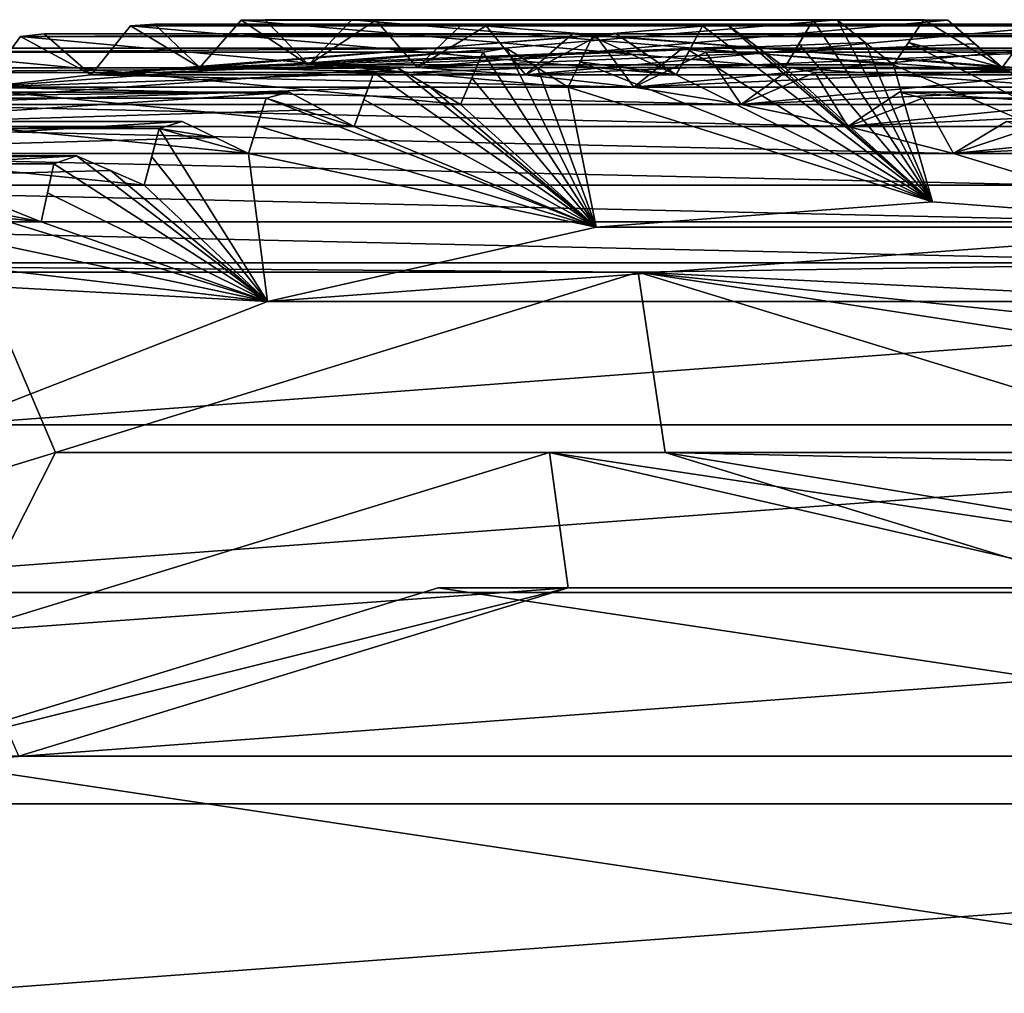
# Model space of a CAD drawing. Header units: millimetres. Extents: x -682 to 137, y -14 to 967.
# Tile 71 of 256: x -600.99 to -595.59, y 9.16 to 14.5. Entities that reach past the tile are written whole.
import ezdxf

# ---------------------------------------------------------------- set-up
doc = ezdxf.new("R2010")
doc.units = ezdxf.units.MM
doc.header["$LTSCALE"] = 65.185185
for name, color, linetype in [('4121', 7, 'CONTINUOUS'), ('4122', 7, 'CONTINUOUS'), ('4124', 7, 'CONTINUOUS'), ('4126', 7, 'CONTINUOUS'), ('4130', 7, 'CONTINUOUS'), ('4131', 7, 'CONTINUOUS'), ('4137', 7, 'CONTINUOUS'), ('4141', 7, 'CONTINUOUS'), ('4143', 7, 'CONTINUOUS'), ('4200', 7, 'CONTINUOUS'), ('4201', 7, 'CONTINUOUS'), ('4202', 7, 'CONTINUOUS'), ('4203', 7, 'CONTINUOUS'), ('4204', 7, 'CONTINUOUS'), ('4205', 7, 'CONTINUOUS'), ('4206', 7, 'CONTINUOUS'), ('4207', 7, 'CONTINUOUS'), ('4208', 7, 'CONTINUOUS'), ('4209', 7, 'CONTINUOUS'), ('4210', 7, 'CONTINUOUS'), ('4211', 7, 'CONTINUOUS'), ('4212', 7, 'CONTINUOUS'), ('4213', 7, 'CONTINUOUS'), ('4214', 7, 'CONTINUOUS'), ('4215', 7, 'CONTINUOUS'), ('4216', 7, 'CONTINUOUS'), ('4217', 7, 'CONTINUOUS'), ('4218', 7, 'CONTINUOUS'), ('4219', 7, 'CONTINUOUS'), ('4220', 7, 'CONTINUOUS'), ('4221', 7, 'CONTINUOUS'), ('4222', 7, 'CONTINUOUS'), ('4223', 7, 'CONTINUOUS'), ('4224', 7, 'CONTINUOUS'), ('4225', 7, 'CONTINUOUS'), ('4226', 7, 'CONTINUOUS'), ('4227', 7, 'CONTINUOUS'), ('4228', 7, 'CONTINUOUS'), ('4229', 7, 'CONTINUOUS')]:
    doc.layers.add(name, color=color, linetype=linetype)

msp = doc.modelspace()

# ---------------------------------------------------------------- linework, layer by layer
at = {"layer": '4121', "color": 7, "linetype": 'CONTINUOUS', "true_color": 0x191919}
for points in [[(-597.2446, 14.4643, -113.8036), (-597.1137, 14.4733, -113.8426), (-600.3797, 14.4643, -124.3474), (-597.2446, 14.4643, -113.8036)], [(-600.3797, 14.4643, -124.3474), (-597.1137, 14.4733, -113.8426), (-600.2488, 14.4733, -124.3863), (-600.3797, 14.4643, -124.3474)], [(-596.639, 14.4949, -113.9837), (-596.5078, 14.4979, -114.0227), (-599.774, 14.4949, -124.5275), (-596.639, 14.4949, -113.9837)], [(-599.774, 14.4949, -124.5275), (-596.5078, 14.4979, -114.0227), (-599.6429, 14.4979, -124.5665), (-599.774, 14.4949, -124.5275)], [(-596.0326, 14.4979, -114.164), (-595.9014, 14.4949, -114.203), (-599.1677, 14.4979, -124.7078), (-596.0326, 14.4979, -114.164)], [(-599.1677, 14.4979, -124.7078), (-595.9014, 14.4949, -114.203), (-599.0365, 14.4949, -124.7468), (-599.1677, 14.4979, -124.7078)], [(-598.5617, 14.4733, -124.888), (-595.4266, 14.4733, -114.3442), (-598.4308, 14.4643, -124.9269), (-598.5617, 14.4733, -124.888)], [(-595.4266, 14.4733, -114.3442), (-595.2957, 14.4643, -114.3831), (-598.4308, 14.4643, -124.9269), (-595.4266, 14.4733, -114.3442)], [(-597.8485, 14.4062, -113.6241), (-597.718, 14.4211, -113.6629), (-600.9836, 14.4062, -124.1679), (-597.8485, 14.4062, -113.6241)], [(-600.9836, 14.4062, -124.1679), (-597.718, 14.4211, -113.6629), (-600.8531, 14.4211, -124.2067), (-600.9836, 14.4062, -124.1679)], [(-594.8223, 14.4211, -114.5239), (-594.6919, 14.4062, -114.5627), (-597.9574, 14.4211, -125.0677), (-594.8223, 14.4211, -114.5239)], [(-597.9574, 14.4211, -125.0677), (-594.6919, 14.4062, -114.5627), (-597.827, 14.4062, -125.1065), (-597.9574, 14.4211, -125.0677)], [(-598.4493, 14.3207, -113.4454), (-598.3196, 14.3415, -113.484), (-601.5844, 14.3207, -123.9892), (-598.4493, 14.3207, -113.4454)], [(-601.5844, 14.3207, -123.9892), (-598.3196, 14.3415, -113.484), (-601.4547, 14.3415, -124.0278), (-601.5844, 14.3207, -123.9892)], [(-594.2207, 14.3415, -114.7028), (-594.091, 14.3207, -114.7413), (-597.3558, 14.3415, -125.2465), (-594.2207, 14.3415, -114.7028)], [(-597.3558, 14.3415, -125.2465), (-594.091, 14.3207, -114.7413), (-597.2261, 14.3207, -125.2851), (-597.3558, 14.3415, -125.2465)], [(-599.046, 14.2079, -113.268), (-598.9173, 14.2346, -113.3063), (-602.1811, 14.2079, -123.8118), (-599.046, 14.2079, -113.268)], [(-602.1811, 14.2079, -123.8118), (-598.9173, 14.2346, -113.3063), (-602.0524, 14.2346, -123.8501), (-602.1811, 14.2079, -123.8118)], [(-593.6231, 14.2346, -114.8805), (-593.4944, 14.2079, -114.9187), (-596.7582, 14.2346, -125.4242), (-593.6231, 14.2346, -114.8805)], [(-596.7582, 14.2346, -125.4242), (-593.4944, 14.2079, -114.9187), (-596.6295, 14.2079, -125.4625), (-596.7582, 14.2346, -125.4242)], [(-599.6374, 14.068, -113.0922), (-599.5099, 14.1006, -113.1301), (-602.7725, 14.068, -123.636), (-599.6374, 14.068, -113.0922)], [(-602.7725, 14.068, -123.636), (-599.5099, 14.1006, -113.1301), (-602.645, 14.1006, -123.6739), (-602.7725, 14.068, -123.636)], [(-593.0304, 14.1006, -115.0567), (-592.903, 14.068, -115.0946), (-596.1655, 14.1006, -125.6005), (-593.0304, 14.1006, -115.0567)], [(-596.1655, 14.1006, -125.6005), (-592.903, 14.068, -115.0946), (-596.0381, 14.068, -125.6384), (-596.1655, 14.1006, -125.6005)], [(-603.3574, 13.9014, -123.462), (-600.2224, 13.9014, -112.9182), (-603.2315, 13.9397, -123.4995), (-603.3574, 13.9014, -123.462)], [(-600.2224, 13.9014, -112.9182), (-600.0964, 13.9397, -112.9557), (-603.2315, 13.9397, -123.4995), (-600.2224, 13.9014, -112.9182)], [(-600.7998, 13.7083, -112.7465), (-600.6756, 13.7523, -112.7835), (-603.9349, 13.7083, -123.2903), (-600.7998, 13.7083, -112.7465)], [(-603.9349, 13.7083, -123.2903), (-600.6756, 13.7523, -112.7835), (-603.8106, 13.7523, -123.3273), (-603.9349, 13.7083, -123.2903)]]:
    msp.add_3dface(points, dxfattribs=at)
at = {"layer": '4122', "color": 7, "linetype": 'CONTINUOUS', "true_color": 0x191919}
for points in [[(-600.3797, 14.4643, -124.3474), (-600.0011, 14.2364, -124.46), (-600.5957, 14.1958, -124.2832), (-600.3797, 14.4643, -124.3474)], [(-600.3797, 14.4643, -124.3474), (-600.2488, 14.4733, -124.3863), (-600.0011, 14.2364, -124.46), (-600.3797, 14.4643, -124.3474)], [(-599.774, 14.4949, -124.5275), (-599.4053, 14.25, -124.6372), (-600.0011, 14.2364, -124.46), (-599.774, 14.4949, -124.5275)], [(-599.774, 14.4949, -124.5275), (-599.6429, 14.4979, -124.5665), (-599.4053, 14.25, -124.6372), (-599.774, 14.4949, -124.5275)], [(-599.1677, 14.4979, -124.7078), (-599.0365, 14.4949, -124.7468), (-599.4053, 14.25, -124.6372), (-599.1677, 14.4979, -124.7078)], [(-599.0365, 14.4949, -124.7468), (-598.8095, 14.2364, -124.8143), (-599.4053, 14.25, -124.6372), (-599.0365, 14.4949, -124.7468)], [(-598.5617, 14.4733, -124.888), (-598.4308, 14.4643, -124.9269), (-598.8095, 14.2364, -124.8143), (-598.5617, 14.4733, -124.888)], [(-598.4308, 14.4643, -124.9269), (-598.2148, 14.1958, -124.9911), (-598.8095, 14.2364, -124.8143), (-598.4308, 14.4643, -124.9269)], [(-600.9836, 14.4062, -124.1679), (-600.8531, 14.4211, -124.2067), (-600.5957, 14.1958, -124.2832), (-600.9836, 14.4062, -124.1679)], [(-597.9574, 14.4211, -125.0677), (-597.827, 14.4062, -125.1065), (-598.2148, 14.1958, -124.9911), (-597.9574, 14.4211, -125.0677)], [(-600.9836, 14.4062, -124.1679), (-600.5957, 14.1958, -124.2832), (-601.1881, 14.1281, -124.107), (-600.9836, 14.4062, -124.1679)], [(-597.827, 14.4062, -125.1065), (-597.6224, 14.1281, -125.1673), (-598.2148, 14.1958, -124.9911), (-597.827, 14.4062, -125.1065)], [(-597.3558, 14.3415, -125.2465), (-597.2261, 14.3207, -125.2851), (-597.6224, 14.1281, -125.1673), (-597.3558, 14.3415, -125.2465)], [(-597.2261, 14.3207, -125.2851), (-597.0334, 14.0335, -125.3424), (-597.6224, 14.1281, -125.1673), (-597.2261, 14.3207, -125.2851)], [(-599.4053, 14.25, -124.6372), (-598.8095, 14.2364, -124.8143), (-600.0011, 14.2364, -124.46), (-599.4053, 14.25, -124.6372)], [(-600.5957, 14.1958, -124.2832), (-597.6224, 14.1281, -125.1673), (-601.1881, 14.1281, -124.107), (-600.5957, 14.1958, -124.2832)], [(-600.0011, 14.2364, -124.46), (-598.2148, 14.1958, -124.9911), (-600.5957, 14.1958, -124.2832), (-600.0011, 14.2364, -124.46)], [(-598.2148, 14.1958, -124.9911), (-597.6224, 14.1281, -125.1673), (-600.5957, 14.1958, -124.2832), (-598.2148, 14.1958, -124.9911)], [(-598.8095, 14.2364, -124.8143), (-598.2148, 14.1958, -124.9911), (-600.0011, 14.2364, -124.46), (-598.8095, 14.2364, -124.8143)], [(-596.7582, 14.2346, -125.4242), (-596.6295, 14.2079, -125.4625), (-597.0334, 14.0335, -125.3424), (-596.7582, 14.2346, -125.4242)], [(-596.6295, 14.2079, -125.4625), (-596.4489, 13.9122, -125.5162), (-597.0334, 14.0335, -125.3424), (-596.6295, 14.2079, -125.4625)], [(-601.1881, 14.1281, -124.107), (-597.0334, 14.0335, -125.3424), (-601.7771, 14.0335, -123.9319), (-601.1881, 14.1281, -124.107)], [(-597.6224, 14.1281, -125.1673), (-597.0334, 14.0335, -125.3424), (-601.1881, 14.1281, -124.107), (-597.6224, 14.1281, -125.1673)], [(-596.1655, 14.1006, -125.6005), (-596.0381, 14.068, -125.6384), (-596.4489, 13.9122, -125.5162), (-596.1655, 14.1006, -125.6005)], [(-601.7771, 14.0335, -123.9319), (-596.4489, 13.9122, -125.5162), (-602.3616, 13.9122, -123.7581), (-601.7771, 14.0335, -123.9319)], [(-597.0334, 14.0335, -125.3424), (-596.4489, 13.9122, -125.5162), (-601.7771, 14.0335, -123.9319), (-597.0334, 14.0335, -125.3424)], [(-596.0381, 14.068, -125.6384), (-595.8701, 13.7644, -125.6883), (-596.4489, 13.9122, -125.5162), (-596.0381, 14.068, -125.6384)], [(-595.5791, 13.9397, -125.7748), (-595.4531, 13.9014, -125.8123), (-595.8701, 13.7644, -125.6883), (-595.5791, 13.9397, -125.7748)], [(-602.3616, 13.9122, -123.7581), (-595.8701, 13.7644, -125.6883), (-602.9405, 13.7644, -123.586), (-602.3616, 13.9122, -123.7581)], [(-596.4489, 13.9122, -125.5162), (-595.8701, 13.7644, -125.6883), (-602.3616, 13.9122, -123.7581), (-596.4489, 13.9122, -125.5162)], [(-595.4531, 13.9014, -125.8123), (-595.2979, 13.5905, -125.8584), (-595.8701, 13.7644, -125.6883), (-595.4531, 13.9014, -125.8123)], [(-602.9405, 13.7644, -123.586), (-595.2979, 13.5905, -125.8584), (-603.5126, 13.5905, -123.4159), (-602.9405, 13.7644, -123.586)], [(-595.8701, 13.7644, -125.6883), (-595.2979, 13.5905, -125.8584), (-602.9405, 13.7644, -123.586), (-595.8701, 13.7644, -125.6883)], [(-603.5126, 13.5905, -123.4159), (-594.7336, 13.3906, -126.0262), (-604.0769, 13.3906, -123.2481), (-603.5126, 13.5905, -123.4159)], [(-595.2979, 13.5905, -125.8584), (-594.7336, 13.3906, -126.0262), (-603.5126, 13.5905, -123.4159), (-595.2979, 13.5905, -125.8584)], [(-604.0769, 13.3906, -123.2481), (-594.1782, 13.1653, -126.1914), (-604.6323, 13.1653, -123.0829), (-604.0769, 13.3906, -123.2481)], [(-594.7336, 13.3906, -126.0262), (-594.1782, 13.1653, -126.1914), (-604.0769, 13.3906, -123.2481), (-594.7336, 13.3906, -126.0262)], [(-594.1782, 13.1653, -126.1914), (-597.597, 13.1136, -125.1748), (-604.6323, 13.1653, -123.0829), (-594.1782, 13.1653, -126.1914)], [(-597.597, 13.1136, -125.1748), (-601.2135, 13.1136, -124.0995), (-604.6323, 13.1653, -123.0829), (-597.597, 13.1136, -125.1748)], [(-593.6327, 12.9149, -126.3536), (-597.597, 13.1136, -125.1748), (-594.1782, 13.1653, -126.1914), (-593.6327, 12.9149, -126.3536)], [(-593.0982, 12.6399, -126.5125), (-597.597, 13.1136, -125.1748), (-593.6327, 12.9149, -126.3536), (-593.0982, 12.6399, -126.5125)], [(-592.5758, 12.3409, -126.6678), (-597.597, 13.1136, -125.1748), (-593.0982, 12.6399, -126.5125), (-592.5758, 12.3409, -126.6678)], [(-594.1272, 12.0502, -126.2065), (-597.597, 13.1136, -125.1748), (-592.5758, 12.3409, -126.6678), (-594.1272, 12.0502, -126.2065)]]:
    msp.add_3dface(points, dxfattribs=at)
at = {"layer": '4124', "color": 7, "linetype": 'CONTINUOUS', "true_color": 0x191919}
for points in [[(-601.2905, 11.143, -113.1223), (-598.0837, 12.1253, -114.0758), (-597.9814, 11.3829, -114.1062), (-601.2905, 11.143, -113.1223)], [(-597.9814, 11.3829, -114.1062), (-598.0837, 12.1253, -114.0758), (-594.8439, 11.3829, -115.0391), (-597.9814, 11.3829, -114.1062)], [(-598.0837, 12.1253, -114.0758), (-591.5349, 11.143, -116.023), (-594.8439, 11.3829, -115.0391), (-598.0837, 12.1253, -114.0758)], [(-594.7416, 12.1253, -115.0695), (-591.5349, 11.143, -116.023), (-598.0837, 12.1253, -114.0758), (-594.7416, 12.1253, -115.0695)], [(-600.9918, 10.4608, -113.2111), (-601.2905, 11.143, -113.1223), (-597.9814, 11.3829, -114.1062), (-600.9918, 10.4608, -113.2111)]]:
    msp.add_3dface(points, dxfattribs=at)
at = {"layer": '4126', "color": 7, "linetype": 'CONTINUOUS', "true_color": 0x191919}
for points in [[(-598.6939, 11.3829, -116.5025), (-592.5461, 10.4608, -118.3305), (-601.7043, 10.4608, -115.6074), (-598.6939, 11.3829, -116.5025)], [(-595.5565, 11.3829, -117.4354), (-592.5461, 10.4608, -118.3305), (-598.6939, 11.3829, -116.5025), (-595.5565, 11.3829, -117.4354)], [(-601.7043, 10.4608, -115.6074), (-589.9066, 8.6911, -119.1153), (-604.3438, 8.6911, -114.8226), (-601.7043, 10.4608, -115.6074)], [(-592.5461, 10.4608, -118.3305), (-589.9066, 8.6911, -119.1153), (-601.7043, 10.4608, -115.6074), (-592.5461, 10.4608, -118.3305)]]:
    msp.add_3dface(points, dxfattribs=at)
at = {"layer": '4130', "color": 7, "linetype": 'CONTINUOUS', "true_color": 0x191919}
for points in [[(-600.7914, 12.1253, -123.1817), (-601.2905, 11.143, -113.1223), (-603.9984, 11.1428, -122.2282), (-600.7914, 12.1253, -123.1817)], [(-598.0837, 12.1253, -114.0758), (-601.2905, 11.143, -113.1223), (-600.7914, 12.1253, -123.1817), (-598.0837, 12.1253, -114.0758)], [(-597.4491, 12.1253, -124.1755), (-598.0837, 12.1253, -114.0758), (-600.7914, 12.1253, -123.1817), (-597.4491, 12.1253, -124.1755)], [(-594.7416, 12.1253, -115.0695), (-598.0837, 12.1253, -114.0758), (-597.4491, 12.1253, -124.1755), (-594.7416, 12.1253, -115.0695)], [(-594.2421, 11.1428, -125.1291), (-591.5349, 11.143, -116.023), (-597.4491, 12.1253, -124.1755), (-594.2421, 11.1428, -125.1291)], [(-591.5349, 11.143, -116.023), (-594.7416, 12.1253, -115.0695), (-597.4491, 12.1253, -124.1755), (-591.5349, 11.143, -116.023)]]:
    msp.add_3dface(points, dxfattribs=at)
at = {"layer": '4131', "color": 7, "linetype": 'CONTINUOUS', "true_color": 0x191919}
for points in [[(-600.9918, 10.4608, -113.2111), (-597.9814, 11.3829, -114.1062), (-601.7043, 10.4608, -115.6074), (-600.9918, 10.4608, -113.2111)], [(-597.9814, 11.3829, -114.1062), (-598.6939, 11.3829, -116.5025), (-601.7043, 10.4608, -115.6074), (-597.9814, 11.3829, -114.1062)], [(-597.9814, 11.3829, -114.1062), (-594.8439, 11.3829, -115.0391), (-598.6939, 11.3829, -116.5025), (-597.9814, 11.3829, -114.1062)], [(-594.8439, 11.3829, -115.0391), (-595.5565, 11.3829, -117.4354), (-598.6939, 11.3829, -116.5025), (-594.8439, 11.3829, -115.0391)]]:
    msp.add_3dface(points, dxfattribs=at)
at = {"layer": '4137', "color": 7, "linetype": 'CONTINUOUS', "true_color": 0x191919}
for points in [[(-595.9852, 13.5, -113.1349), (-597.8276, 13.361, -112.587), (-594.1427, 13.361, -113.6827), (-595.9852, 13.5, -113.1349)], [(-597.8276, 13.361, -112.587), (-599.6287, 12.9536, -112.0515), (-594.1427, 13.361, -113.6827), (-597.8276, 13.361, -112.587)], [(-594.1427, 13.361, -113.6827), (-599.6287, 12.9536, -112.0515), (-592.3416, 12.9536, -114.2182), (-594.1427, 13.361, -113.6827)], [(-599.6287, 12.9536, -112.0515), (-601.363, 12.2775, -111.5358), (-592.3416, 12.9536, -114.2182), (-599.6287, 12.9536, -112.0515)], [(-592.3416, 12.9536, -114.2182), (-601.363, 12.2775, -111.5358), (-590.6073, 12.2775, -114.7339), (-592.3416, 12.9536, -114.2182)], [(-601.363, 12.2775, -111.5358), (-602.9785, 11.3581, -111.0555), (-590.6073, 12.2775, -114.7339), (-601.363, 12.2775, -111.5358)], [(-590.6073, 12.2775, -114.7339), (-602.9785, 11.3581, -111.0555), (-588.9918, 11.3581, -115.2142), (-590.6073, 12.2775, -114.7339)], [(-602.9785, 11.3581, -111.0555), (-604.462, 10.1988, -110.6144), (-588.9918, 11.3581, -115.2142), (-602.9785, 11.3581, -111.0555)], [(-588.9918, 11.3581, -115.2142), (-604.462, 10.1988, -110.6144), (-587.5083, 10.1988, -115.6554), (-588.9918, 11.3581, -115.2142)], [(-604.462, 10.1988, -110.6144), (-605.7624, 8.8418, -110.2277), (-587.5083, 10.1988, -115.6554), (-604.462, 10.1988, -110.6144)], [(-587.5083, 10.1988, -115.6554), (-605.7624, 8.8418, -110.2277), (-586.2079, 8.8418, -116.042), (-587.5083, 10.1988, -115.6554)]]:
    msp.add_3dface(points, dxfattribs=at)
at = {"layer": '4141', "color": 7, "linetype": 'CONTINUOUS', "true_color": 0x191919}
for points in [[(-595.9852, 13.5, -113.1349), (-597.2446, 14.4643, -113.8036), (-597.317, 14.3297, -113.6509), (-595.9852, 13.5, -113.1349)], [(-595.9852, 13.5, -113.1349), (-597.1137, 14.4733, -113.8426), (-597.2446, 14.4643, -113.8036), (-595.9852, 13.5, -113.1349)], [(-597.1137, 14.4733, -113.8426), (-595.9852, 13.5, -113.1349), (-596.9537, 14.3546, -113.7589), (-597.1137, 14.4733, -113.8426)], [(-595.9852, 13.5, -113.1349), (-596.639, 14.4949, -113.9837), (-596.7169, 14.3654, -113.8293), (-595.9852, 13.5, -113.1349)], [(-595.9852, 13.5, -113.1349), (-596.5078, 14.4979, -114.0227), (-596.639, 14.4949, -113.9837), (-595.9852, 13.5, -113.1349)], [(-596.5078, 14.4979, -114.0227), (-595.9852, 13.5, -113.1349), (-596.3529, 14.3737, -113.9375), (-596.5078, 14.4979, -114.0227)], [(-596.0326, 14.4979, -114.164), (-596.1158, 14.3737, -114.008), (-595.6031, 14.2364, -114.0309), (-596.0326, 14.4979, -114.164)], [(-595.9014, 14.4949, -114.203), (-596.0326, 14.4979, -114.164), (-595.6031, 14.2364, -114.0309), (-595.9014, 14.4949, -114.203)], [(-595.7518, 14.3654, -114.1163), (-595.9014, 14.4949, -114.203), (-595.6031, 14.2364, -114.0309), (-595.7518, 14.3654, -114.1163)], [(-597.718, 14.4211, -113.6629), (-597.8485, 14.4062, -113.6241), (-597.3894, 14.1958, -113.4998), (-597.718, 14.4211, -113.6629)], [(-597.5532, 14.3082, -113.5806), (-597.718, 14.4211, -113.6629), (-597.3894, 14.1958, -113.4998), (-597.5532, 14.3082, -113.5806)], [(-597.8485, 14.4062, -113.6241), (-597.9151, 14.2668, -113.473), (-597.3894, 14.1958, -113.4998), (-597.8485, 14.4062, -113.6241)], [(-596.7947, 14.2364, -113.6766), (-595.9852, 13.5, -113.1349), (-596.7169, 14.3654, -113.8293), (-596.7947, 14.2364, -113.6766)], [(-596.3529, 14.3737, -113.9375), (-595.9852, 13.5, -113.1349), (-596.1989, 14.25, -113.8538), (-596.3529, 14.3737, -113.9375)], [(-596.1989, 14.25, -113.8538), (-594.1427, 13.361, -113.6827), (-596.1158, 14.3737, -114.008), (-596.1989, 14.25, -113.8538)], [(-596.1158, 14.3737, -114.008), (-594.1427, 13.361, -113.6827), (-595.6031, 14.2364, -114.0309), (-596.1158, 14.3737, -114.008)], [(-597.8276, 13.361, -112.587), (-598.4493, 14.3207, -113.4454), (-598.51, 14.1768, -113.2961), (-597.8276, 13.361, -112.587)], [(-597.8276, 13.361, -112.587), (-598.3196, 14.3415, -113.484), (-598.4493, 14.3207, -113.4454), (-597.8276, 13.361, -112.587)], [(-598.3196, 14.3415, -113.484), (-597.8276, 13.361, -112.587), (-598.1502, 14.2346, -113.4031), (-598.3196, 14.3415, -113.484)], [(-597.3894, 14.1958, -113.4998), (-595.9852, 13.5, -113.1349), (-597.317, 14.3297, -113.6509), (-597.3894, 14.1958, -113.4998)], [(-596.9537, 14.3546, -113.7589), (-595.9852, 13.5, -113.1349), (-596.7947, 14.2364, -113.6766), (-596.9537, 14.3546, -113.7589)], [(-595.6031, 14.2364, -114.0309), (-594.1427, 13.361, -113.6827), (-595.5149, 14.3546, -114.1867), (-595.6031, 14.2364, -114.0309)], [(-597.9818, 14.1281, -113.3236), (-595.9852, 13.5, -113.1349), (-597.9151, 14.2668, -113.473), (-597.9818, 14.1281, -113.3236)], [(-597.9151, 14.2668, -113.473), (-595.9852, 13.5, -113.1349), (-597.3894, 14.1958, -113.4998), (-597.9151, 14.2668, -113.473)], [(-595.9852, 13.5, -113.1349), (-594.1427, 13.361, -113.6827), (-596.1989, 14.25, -113.8538), (-595.9852, 13.5, -113.1349)], [(-597.8276, 13.361, -112.587), (-599.046, 14.2079, -113.268), (-599.1006, 14.0597, -113.1205), (-597.8276, 13.361, -112.587)], [(-597.8276, 13.361, -112.587), (-598.9173, 14.2346, -113.3063), (-599.046, 14.2079, -113.268), (-597.8276, 13.361, -112.587)], [(-598.9173, 14.2346, -113.3063), (-597.8276, 13.361, -112.587), (-598.7435, 14.1338, -113.2267), (-598.9173, 14.2346, -113.3063)], [(-598.1502, 14.2346, -113.4031), (-597.8276, 13.361, -112.587), (-597.9818, 14.1281, -113.3236), (-598.1502, 14.2346, -113.4031)], [(-598.5708, 14.0335, -113.1485), (-597.8276, 13.361, -112.587), (-598.51, 14.1768, -113.2961), (-598.5708, 14.0335, -113.1485)], [(-599.5099, 14.1006, -113.1301), (-599.6374, 14.068, -113.0922), (-599.1553, 13.9122, -112.9747), (-599.5099, 14.1006, -113.1301)], [(-599.332, 14.0062, -113.0517), (-599.5099, 14.1006, -113.1301), (-599.1553, 13.9122, -112.9747), (-599.332, 14.0062, -113.0517)], [(-598.7435, 14.1338, -113.2267), (-597.8276, 13.361, -112.587), (-598.5708, 14.0335, -113.1485), (-598.7435, 14.1338, -113.2267)], [(-597.8276, 13.361, -112.587), (-595.9852, 13.5, -113.1349), (-597.9818, 14.1281, -113.3236), (-597.8276, 13.361, -112.587)], [(-597.8276, 13.361, -112.587), (-599.6374, 14.068, -113.0922), (-599.6857, 13.9159, -112.9466), (-597.8276, 13.361, -112.587)], [(-599.6374, 14.068, -113.0922), (-597.8276, 13.361, -112.587), (-599.1553, 13.9122, -112.9747), (-599.6374, 14.068, -113.0922)], [(-599.1553, 13.9122, -112.9747), (-597.8276, 13.361, -112.587), (-599.1006, 14.0597, -113.1205), (-599.1553, 13.9122, -112.9747)], [(-600.0964, 13.9397, -112.9557), (-600.2224, 13.9014, -112.9182), (-599.9147, 13.8519, -112.8785), (-600.0964, 13.9397, -112.9557)], [(-599.6287, 12.9536, -112.0515), (-600.2224, 13.9014, -112.9182), (-600.2643, 13.7456, -112.7745), (-599.6287, 12.9536, -112.0515)], [(-600.2224, 13.9014, -112.9182), (-599.6287, 12.9536, -112.0515), (-599.7341, 13.7644, -112.8026), (-600.2224, 13.9014, -112.9182)], [(-599.9147, 13.8519, -112.8785), (-600.2224, 13.9014, -112.9182), (-599.7341, 13.7644, -112.8026), (-599.9147, 13.8519, -112.8785)], [(-599.7341, 13.7644, -112.8026), (-597.8276, 13.361, -112.587), (-599.6857, 13.9159, -112.9466), (-599.7341, 13.7644, -112.8026)], [(-599.6287, 12.9536, -112.0515), (-597.8276, 13.361, -112.587), (-599.7341, 13.7644, -112.8026), (-599.6287, 12.9536, -112.0515)], [(-599.6287, 12.9536, -112.0515), (-600.7998, 13.7083, -112.7465), (-600.8351, 13.5491, -112.6048), (-599.6287, 12.9536, -112.0515)], [(-599.6287, 12.9536, -112.0515), (-600.6756, 13.7523, -112.7835), (-600.7998, 13.7083, -112.7465), (-599.6287, 12.9536, -112.0515)], [(-600.6756, 13.7523, -112.7835), (-599.6287, 12.9536, -112.0515), (-600.4903, 13.6712, -112.7073), (-600.6756, 13.7523, -112.7835)], [(-600.3063, 13.5905, -112.6325), (-599.6287, 12.9536, -112.0515), (-600.2643, 13.7456, -112.7745), (-600.3063, 13.5905, -112.6325)], [(-600.4903, 13.6712, -112.7073), (-599.6287, 12.9536, -112.0515), (-600.3063, 13.5905, -112.6325), (-600.4903, 13.6712, -112.7073)], [(-600.8706, 13.3906, -112.4647), (-599.6287, 12.9536, -112.0515), (-600.8351, 13.5491, -112.6048), (-600.8706, 13.3906, -112.4647)], [(-599.6287, 12.9536, -112.0515), (-601.3687, 13.4892, -112.5774), (-601.3972, 13.3268, -112.4376), (-599.6287, 12.9536, -112.0515)], [(-601.3687, 13.4892, -112.5774), (-599.6287, 12.9536, -112.0515), (-600.8706, 13.3906, -112.4647), (-601.3687, 13.4892, -112.5774)], [(-601.0579, 13.4645, -112.5386), (-601.3687, 13.4892, -112.5774), (-600.8706, 13.3906, -112.4647), (-601.0579, 13.4645, -112.5386)], [(-601.426, 13.1653, -112.2995), (-599.6287, 12.9536, -112.0515), (-601.3972, 13.3268, -112.4376), (-601.426, 13.1653, -112.2995)], [(-601.9495, 13.0792, -112.2734), (-599.6287, 12.9536, -112.0515), (-601.426, 13.1653, -112.2995), (-601.9495, 13.0792, -112.2734)], [(-601.363, 12.2775, -111.5358), (-599.6287, 12.9536, -112.0515), (-601.9495, 13.0792, -112.2734), (-601.363, 12.2775, -111.5358)]]:
    msp.add_3dface(points, dxfattribs=at)
at = {"layer": '4143', "color": 7, "linetype": 'CONTINUOUS', "true_color": 0x191919}
for points in [[(-601.2135, 13.1136, -124.0995), (-600.7914, 12.1253, -123.1817), (-603.9984, 11.1428, -122.2282), (-601.2135, 13.1136, -124.0995)], [(-601.2135, 13.1136, -124.0995), (-597.597, 13.1136, -125.1748), (-600.7914, 12.1253, -123.1817), (-601.2135, 13.1136, -124.0995)], [(-597.597, 13.1136, -125.1748), (-597.4491, 12.1253, -124.1755), (-600.7914, 12.1253, -123.1817), (-597.597, 13.1136, -125.1748)], [(-597.597, 13.1136, -125.1748), (-594.1272, 12.0502, -126.2065), (-597.4491, 12.1253, -124.1755), (-597.597, 13.1136, -125.1748)], [(-594.1272, 12.0502, -126.2065), (-594.2421, 11.1428, -125.1291), (-597.4491, 12.1253, -124.1755), (-594.1272, 12.0502, -126.2065)]]:
    msp.add_3dface(points, dxfattribs=at)
at = {"layer": '4200', "color": 7, "linetype": 'CONTINUOUS', "true_color": 0x191919}
msp.add_3dface([(-604.0769, 13.3906, -123.2481), (-601.0579, 13.4645, -112.5386), (-600.8706, 13.3906, -112.4647), (-604.0769, 13.3906, -123.2481)], dxfattribs=at)
at = {"layer": '4201', "color": 7, "linetype": 'CONTINUOUS', "true_color": 0x191919}
for points in [[(-603.9349, 13.7083, -123.2903), (-604.0769, 13.3906, -123.2481), (-600.8706, 13.3906, -112.4647), (-603.9349, 13.7083, -123.2903)], [(-600.7998, 13.7083, -112.7465), (-603.9349, 13.7083, -123.2903), (-600.8706, 13.3906, -112.4647), (-600.7998, 13.7083, -112.7465)], [(-600.7998, 13.7083, -112.7465), (-600.8706, 13.3906, -112.4647), (-600.8351, 13.5491, -112.6048), (-600.7998, 13.7083, -112.7465)]]:
    msp.add_3dface(points, dxfattribs=at)
at = {"layer": '4202', "color": 7, "linetype": 'CONTINUOUS', "true_color": 0x191919}
for points in [[(-603.8106, 13.7523, -123.3273), (-600.6756, 13.7523, -112.7835), (-603.5126, 13.5905, -123.4159), (-603.8106, 13.7523, -123.3273)], [(-603.5126, 13.5905, -123.4159), (-600.6756, 13.7523, -112.7835), (-600.4903, 13.6712, -112.7073), (-603.5126, 13.5905, -123.4159)], [(-603.5126, 13.5905, -123.4159), (-600.4903, 13.6712, -112.7073), (-600.3063, 13.5905, -112.6325), (-603.5126, 13.5905, -123.4159)]]:
    msp.add_3dface(points, dxfattribs=at)
at = {"layer": '4203', "color": 7, "linetype": 'CONTINUOUS', "true_color": 0x191919}
for points in [[(-603.3574, 13.9014, -123.462), (-603.5126, 13.5905, -123.4159), (-600.3063, 13.5905, -112.6325), (-603.3574, 13.9014, -123.462)], [(-600.2224, 13.9014, -112.9182), (-603.3574, 13.9014, -123.462), (-600.3063, 13.5905, -112.6325), (-600.2224, 13.9014, -112.9182)], [(-600.2224, 13.9014, -112.9182), (-600.3063, 13.5905, -112.6325), (-600.2643, 13.7456, -112.7745), (-600.2224, 13.9014, -112.9182)]]:
    msp.add_3dface(points, dxfattribs=at)
at = {"layer": '4204', "color": 7, "linetype": 'CONTINUOUS', "true_color": 0x191919}
for points in [[(-603.2315, 13.9397, -123.4995), (-600.0964, 13.9397, -112.9557), (-602.9405, 13.7644, -123.586), (-603.2315, 13.9397, -123.4995)], [(-602.9405, 13.7644, -123.586), (-600.0964, 13.9397, -112.9557), (-599.9147, 13.8519, -112.8785), (-602.9405, 13.7644, -123.586)], [(-602.9405, 13.7644, -123.586), (-599.9147, 13.8519, -112.8785), (-599.7341, 13.7644, -112.8026), (-602.9405, 13.7644, -123.586)]]:
    msp.add_3dface(points, dxfattribs=at)
at = {"layer": '4205', "color": 7, "linetype": 'CONTINUOUS', "true_color": 0x191919}
for points in [[(-602.7725, 14.068, -123.636), (-602.9405, 13.7644, -123.586), (-599.7341, 13.7644, -112.8026), (-602.7725, 14.068, -123.636)], [(-599.6374, 14.068, -113.0922), (-602.7725, 14.068, -123.636), (-599.7341, 13.7644, -112.8026), (-599.6374, 14.068, -113.0922)], [(-599.6374, 14.068, -113.0922), (-599.7341, 13.7644, -112.8026), (-599.6857, 13.9159, -112.9466), (-599.6374, 14.068, -113.0922)]]:
    msp.add_3dface(points, dxfattribs=at)
at = {"layer": '4206', "color": 7, "linetype": 'CONTINUOUS', "true_color": 0x191919}
for points in [[(-602.645, 14.1006, -123.6739), (-599.5099, 14.1006, -113.1301), (-602.3616, 13.9122, -123.7581), (-602.645, 14.1006, -123.6739)], [(-602.3616, 13.9122, -123.7581), (-599.5099, 14.1006, -113.1301), (-599.332, 14.0062, -113.0517), (-602.3616, 13.9122, -123.7581)], [(-602.3616, 13.9122, -123.7581), (-599.332, 14.0062, -113.0517), (-599.1553, 13.9122, -112.9747), (-602.3616, 13.9122, -123.7581)]]:
    msp.add_3dface(points, dxfattribs=at)
at = {"layer": '4207', "color": 7, "linetype": 'CONTINUOUS', "true_color": 0x191919}
for points in [[(-602.1811, 14.2079, -123.8118), (-602.3616, 13.9122, -123.7581), (-599.1553, 13.9122, -112.9747), (-602.1811, 14.2079, -123.8118)], [(-599.046, 14.2079, -113.268), (-602.1811, 14.2079, -123.8118), (-599.1553, 13.9122, -112.9747), (-599.046, 14.2079, -113.268)], [(-599.046, 14.2079, -113.268), (-599.1553, 13.9122, -112.9747), (-599.1006, 14.0597, -113.1205), (-599.046, 14.2079, -113.268)]]:
    msp.add_3dface(points, dxfattribs=at)
at = {"layer": '4208', "color": 7, "linetype": 'CONTINUOUS', "true_color": 0x191919}
for points in [[(-602.0524, 14.2346, -123.8501), (-598.9173, 14.2346, -113.3063), (-601.7771, 14.0335, -123.9319), (-602.0524, 14.2346, -123.8501)], [(-601.7771, 14.0335, -123.9319), (-598.9173, 14.2346, -113.3063), (-598.7435, 14.1338, -113.2267), (-601.7771, 14.0335, -123.9319)], [(-601.7771, 14.0335, -123.9319), (-598.7435, 14.1338, -113.2267), (-598.5708, 14.0335, -113.1485), (-601.7771, 14.0335, -123.9319)]]:
    msp.add_3dface(points, dxfattribs=at)
at = {"layer": '4209', "color": 7, "linetype": 'CONTINUOUS', "true_color": 0x191919}
for points in [[(-601.5844, 14.3207, -123.9892), (-601.7771, 14.0335, -123.9319), (-598.5708, 14.0335, -113.1485), (-601.5844, 14.3207, -123.9892)], [(-598.4493, 14.3207, -113.4454), (-601.5844, 14.3207, -123.9892), (-598.5708, 14.0335, -113.1485), (-598.4493, 14.3207, -113.4454)], [(-598.4493, 14.3207, -113.4454), (-598.5708, 14.0335, -113.1485), (-598.51, 14.1768, -113.2961), (-598.4493, 14.3207, -113.4454)]]:
    msp.add_3dface(points, dxfattribs=at)
at = {"layer": '4210', "color": 7, "linetype": 'CONTINUOUS', "true_color": 0x191919}
for points in [[(-601.4547, 14.3415, -124.0278), (-598.3196, 14.3415, -113.484), (-601.1881, 14.1281, -124.107), (-601.4547, 14.3415, -124.0278)], [(-601.1881, 14.1281, -124.107), (-598.3196, 14.3415, -113.484), (-598.1502, 14.2346, -113.4031), (-601.1881, 14.1281, -124.107)], [(-601.1881, 14.1281, -124.107), (-598.1502, 14.2346, -113.4031), (-597.9818, 14.1281, -113.3236), (-601.1881, 14.1281, -124.107)]]:
    msp.add_3dface(points, dxfattribs=at)
at = {"layer": '4211', "color": 7, "linetype": 'CONTINUOUS', "true_color": 0x191919}
for points in [[(-600.9836, 14.4062, -124.1679), (-601.1881, 14.1281, -124.107), (-597.9818, 14.1281, -113.3236), (-600.9836, 14.4062, -124.1679)], [(-597.8485, 14.4062, -113.6241), (-600.9836, 14.4062, -124.1679), (-597.9818, 14.1281, -113.3236), (-597.8485, 14.4062, -113.6241)], [(-597.8485, 14.4062, -113.6241), (-597.9818, 14.1281, -113.3236), (-597.9151, 14.2668, -113.473), (-597.8485, 14.4062, -113.6241)]]:
    msp.add_3dface(points, dxfattribs=at)
at = {"layer": '4212', "color": 7, "linetype": 'CONTINUOUS', "true_color": 0x191919}
for points in [[(-600.8531, 14.4211, -124.2067), (-597.718, 14.4211, -113.6629), (-600.5957, 14.1958, -124.2832), (-600.8531, 14.4211, -124.2067)], [(-600.5957, 14.1958, -124.2832), (-597.718, 14.4211, -113.6629), (-597.5532, 14.3082, -113.5806), (-600.5957, 14.1958, -124.2832)], [(-600.5957, 14.1958, -124.2832), (-597.5532, 14.3082, -113.5806), (-597.3894, 14.1958, -113.4998), (-600.5957, 14.1958, -124.2832)]]:
    msp.add_3dface(points, dxfattribs=at)
at = {"layer": '4213', "color": 7, "linetype": 'CONTINUOUS', "true_color": 0x191919}
for points in [[(-600.3797, 14.4643, -124.3474), (-600.5957, 14.1958, -124.2832), (-597.3894, 14.1958, -113.4998), (-600.3797, 14.4643, -124.3474)], [(-597.2446, 14.4643, -113.8036), (-600.3797, 14.4643, -124.3474), (-597.3894, 14.1958, -113.4998), (-597.2446, 14.4643, -113.8036)], [(-597.2446, 14.4643, -113.8036), (-597.3894, 14.1958, -113.4998), (-597.317, 14.3297, -113.6509), (-597.2446, 14.4643, -113.8036)]]:
    msp.add_3dface(points, dxfattribs=at)
at = {"layer": '4214', "color": 7, "linetype": 'CONTINUOUS', "true_color": 0x191919}
for points in [[(-600.2488, 14.4733, -124.3863), (-597.1137, 14.4733, -113.8426), (-600.0011, 14.2364, -124.46), (-600.2488, 14.4733, -124.3863)], [(-600.0011, 14.2364, -124.46), (-597.1137, 14.4733, -113.8426), (-596.9537, 14.3546, -113.7589), (-600.0011, 14.2364, -124.46)], [(-600.0011, 14.2364, -124.46), (-596.9537, 14.3546, -113.7589), (-596.7947, 14.2364, -113.6766), (-600.0011, 14.2364, -124.46)]]:
    msp.add_3dface(points, dxfattribs=at)
at = {"layer": '4215', "color": 7, "linetype": 'CONTINUOUS', "true_color": 0x191919}
for points in [[(-599.774, 14.4949, -124.5275), (-600.0011, 14.2364, -124.46), (-596.7947, 14.2364, -113.6766), (-599.774, 14.4949, -124.5275)], [(-596.639, 14.4949, -113.9837), (-599.774, 14.4949, -124.5275), (-596.7947, 14.2364, -113.6766), (-596.639, 14.4949, -113.9837)], [(-596.639, 14.4949, -113.9837), (-596.7947, 14.2364, -113.6766), (-596.7169, 14.3654, -113.8293), (-596.639, 14.4949, -113.9837)]]:
    msp.add_3dface(points, dxfattribs=at)
at = {"layer": '4216', "color": 7, "linetype": 'CONTINUOUS', "true_color": 0x191919}
for points in [[(-599.6429, 14.4979, -124.5665), (-596.5078, 14.4979, -114.0227), (-599.4053, 14.25, -124.6372), (-599.6429, 14.4979, -124.5665)], [(-599.4053, 14.25, -124.6372), (-596.5078, 14.4979, -114.0227), (-596.3529, 14.3737, -113.9375), (-599.4053, 14.25, -124.6372)], [(-599.4053, 14.25, -124.6372), (-596.3529, 14.3737, -113.9375), (-596.1989, 14.25, -113.8538), (-599.4053, 14.25, -124.6372)]]:
    msp.add_3dface(points, dxfattribs=at)
at = {"layer": '4217', "color": 7, "linetype": 'CONTINUOUS', "true_color": 0x191919}
for points in [[(-599.1677, 14.4979, -124.7078), (-599.4053, 14.25, -124.6372), (-596.1989, 14.25, -113.8538), (-599.1677, 14.4979, -124.7078)], [(-596.0326, 14.4979, -114.164), (-599.1677, 14.4979, -124.7078), (-596.1989, 14.25, -113.8538), (-596.0326, 14.4979, -114.164)], [(-596.0326, 14.4979, -114.164), (-596.1989, 14.25, -113.8538), (-596.1158, 14.3737, -114.008), (-596.0326, 14.4979, -114.164)]]:
    msp.add_3dface(points, dxfattribs=at)
at = {"layer": '4218', "color": 7, "linetype": 'CONTINUOUS', "true_color": 0x191919}
for points in [[(-599.0365, 14.4949, -124.7468), (-595.9014, 14.4949, -114.203), (-598.8095, 14.2364, -124.8143), (-599.0365, 14.4949, -124.7468)], [(-598.8095, 14.2364, -124.8143), (-595.9014, 14.4949, -114.203), (-595.7518, 14.3654, -114.1163), (-598.8095, 14.2364, -124.8143)], [(-598.8095, 14.2364, -124.8143), (-595.7518, 14.3654, -114.1163), (-595.6031, 14.2364, -114.0309), (-598.8095, 14.2364, -124.8143)]]:
    msp.add_3dface(points, dxfattribs=at)
at = {"layer": '4219', "color": 7, "linetype": 'CONTINUOUS', "true_color": 0x191919}
for points in [[(-598.5617, 14.4733, -124.888), (-598.8095, 14.2364, -124.8143), (-595.6031, 14.2364, -114.0309), (-598.5617, 14.4733, -124.888)], [(-595.4266, 14.4733, -114.3442), (-598.5617, 14.4733, -124.888), (-595.6031, 14.2364, -114.0309), (-595.4266, 14.4733, -114.3442)], [(-595.4266, 14.4733, -114.3442), (-595.6031, 14.2364, -114.0309), (-595.5149, 14.3546, -114.1867), (-595.4266, 14.4733, -114.3442)]]:
    msp.add_3dface(points, dxfattribs=at)
at = {"layer": '4220', "color": 7, "linetype": 'CONTINUOUS', "true_color": 0x191919}
for points in [[(-598.4308, 14.4643, -124.9269), (-595.2957, 14.4643, -114.3831), (-598.2148, 14.1958, -124.9911), (-598.4308, 14.4643, -124.9269)], [(-598.2148, 14.1958, -124.9911), (-595.2957, 14.4643, -114.3831), (-595.1516, 14.3297, -114.2947), (-598.2148, 14.1958, -124.9911)], [(-598.2148, 14.1958, -124.9911), (-595.1516, 14.3297, -114.2947), (-595.0085, 14.1958, -114.2077), (-598.2148, 14.1958, -124.9911)]]:
    msp.add_3dface(points, dxfattribs=at)
at = {"layer": '4221', "color": 7, "linetype": 'CONTINUOUS', "true_color": 0x191919}
for points in [[(-597.9574, 14.4211, -125.0677), (-598.2148, 14.1958, -124.9911), (-595.0085, 14.1958, -114.2077), (-597.9574, 14.4211, -125.0677)], [(-594.8223, 14.4211, -114.5239), (-597.9574, 14.4211, -125.0677), (-595.0085, 14.1958, -114.2077), (-594.8223, 14.4211, -114.5239)]]:
    msp.add_3dface(points, dxfattribs=at)
at = {"layer": '4222', "color": 7, "linetype": 'CONTINUOUS', "true_color": 0x191919}
for points in [[(-597.827, 14.4062, -125.1065), (-594.6919, 14.4062, -114.5627), (-597.6224, 14.1281, -125.1673), (-597.827, 14.4062, -125.1065)], [(-597.6224, 14.1281, -125.1673), (-594.6919, 14.4062, -114.5627), (-594.5535, 14.2668, -114.4726), (-597.6224, 14.1281, -125.1673)], [(-597.6224, 14.1281, -125.1673), (-594.5535, 14.2668, -114.4726), (-594.4161, 14.1281, -114.3839), (-597.6224, 14.1281, -125.1673)]]:
    msp.add_3dface(points, dxfattribs=at)
at = {"layer": '4223', "color": 7, "linetype": 'CONTINUOUS', "true_color": 0x191919}
for points in [[(-597.3558, 14.3415, -125.2465), (-597.6224, 14.1281, -125.1673), (-594.4161, 14.1281, -114.3839), (-597.3558, 14.3415, -125.2465)], [(-594.2207, 14.3415, -114.7028), (-597.3558, 14.3415, -125.2465), (-594.4161, 14.1281, -114.3839), (-594.2207, 14.3415, -114.7028)]]:
    msp.add_3dface(points, dxfattribs=at)
at = {"layer": '4224', "color": 7, "linetype": 'CONTINUOUS', "true_color": 0x191919}
for points in [[(-597.2261, 14.3207, -125.2851), (-594.091, 14.3207, -114.7413), (-597.0334, 14.0335, -125.3424), (-597.2261, 14.3207, -125.2851)], [(-597.0334, 14.0335, -125.3424), (-594.091, 14.3207, -114.7413), (-593.9586, 14.1768, -114.6495), (-597.0334, 14.0335, -125.3424)], [(-597.0334, 14.0335, -125.3424), (-593.9586, 14.1768, -114.6495), (-593.8271, 14.0335, -114.559), (-597.0334, 14.0335, -125.3424)]]:
    msp.add_3dface(points, dxfattribs=at)
at = {"layer": '4225', "color": 7, "linetype": 'CONTINUOUS', "true_color": 0x191919}
for points in [[(-596.7582, 14.2346, -125.4242), (-597.0334, 14.0335, -125.3424), (-593.8271, 14.0335, -114.559), (-596.7582, 14.2346, -125.4242)], [(-593.6231, 14.2346, -114.8805), (-596.7582, 14.2346, -125.4242), (-593.8271, 14.0335, -114.559), (-593.6231, 14.2346, -114.8805)]]:
    msp.add_3dface(points, dxfattribs=at)
at = {"layer": '4226', "color": 7, "linetype": 'CONTINUOUS', "true_color": 0x191919}
for points in [[(-596.6295, 14.2079, -125.4625), (-593.4944, 14.2079, -114.9187), (-596.4489, 13.9122, -125.5162), (-596.6295, 14.2079, -125.4625)], [(-596.4489, 13.9122, -125.5162), (-593.4944, 14.2079, -114.9187), (-593.368, 14.0597, -114.8251), (-596.4489, 13.9122, -125.5162)], [(-596.4489, 13.9122, -125.5162), (-593.368, 14.0597, -114.8251), (-593.2426, 13.9122, -114.7328), (-596.4489, 13.9122, -125.5162)]]:
    msp.add_3dface(points, dxfattribs=at)
at = {"layer": '4227', "color": 7, "linetype": 'CONTINUOUS', "true_color": 0x191919}
for points in [[(-596.1655, 14.1006, -125.6005), (-596.4489, 13.9122, -125.5162), (-593.2426, 13.9122, -114.7328), (-596.1655, 14.1006, -125.6005)], [(-593.0304, 14.1006, -115.0567), (-596.1655, 14.1006, -125.6005), (-593.2426, 13.9122, -114.7328), (-593.0304, 14.1006, -115.0567)]]:
    msp.add_3dface(points, dxfattribs=at)
at = {"layer": '4228', "color": 7, "linetype": 'CONTINUOUS', "true_color": 0x191919}
for points in [[(-596.0381, 14.068, -125.6384), (-592.903, 14.068, -115.0946), (-595.8701, 13.7644, -125.6883), (-596.0381, 14.068, -125.6384)], [(-595.8701, 13.7644, -125.6883), (-592.903, 14.068, -115.0946), (-592.7829, 13.9159, -114.999), (-595.8701, 13.7644, -125.6883)], [(-595.8701, 13.7644, -125.6883), (-592.7829, 13.9159, -114.999), (-592.6637, 13.7644, -114.9049), (-595.8701, 13.7644, -125.6883)]]:
    msp.add_3dface(points, dxfattribs=at)
at = {"layer": '4229', "color": 7, "linetype": 'CONTINUOUS', "true_color": 0x191919}
msp.add_3dface([(-595.5791, 13.9397, -125.7748), (-595.8701, 13.7644, -125.6883), (-592.6637, 13.7644, -114.9049), (-595.5791, 13.9397, -125.7748)], dxfattribs=at)

doc.saveas('drawing.dxf')
